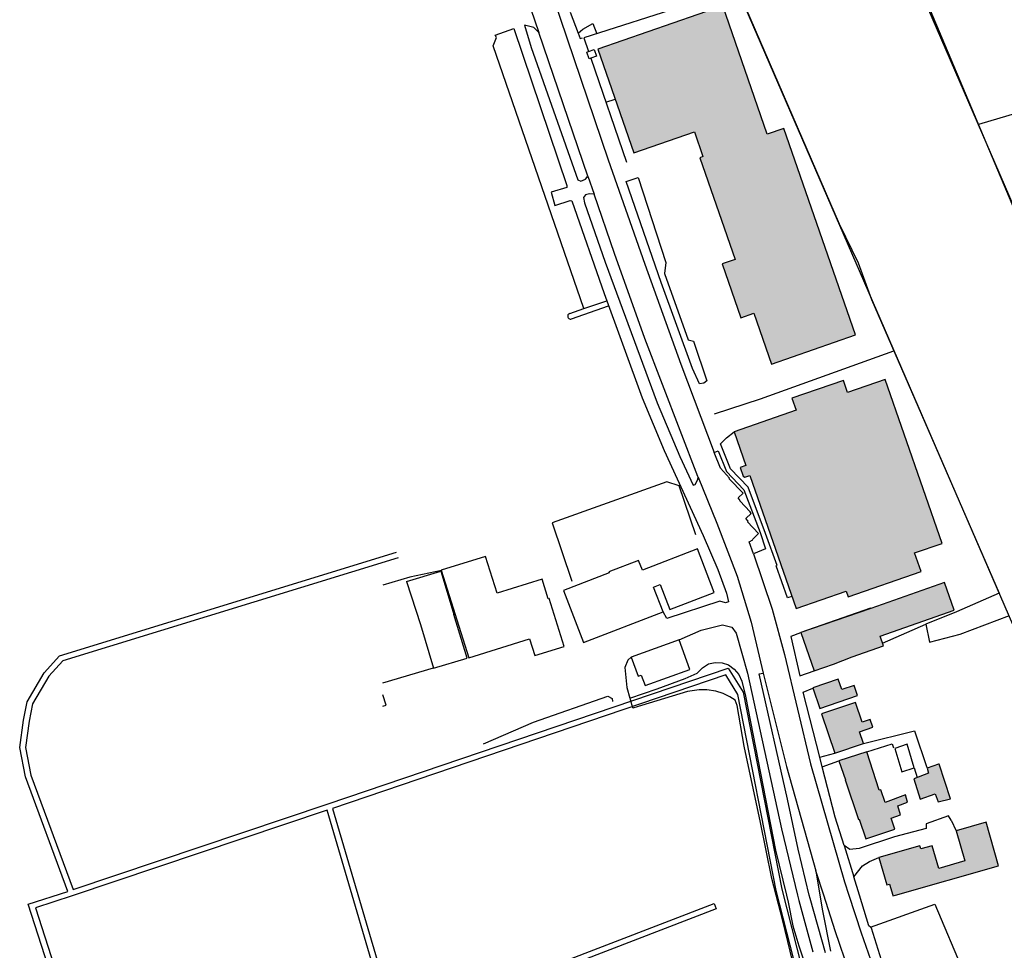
# Model space of a CAD drawing. Header units: metres. Extents: x 89795 to 94000, y 463250 to 466585.
# Tile 49 of 185: x 90404 to 90664, y 464235 to 464481. Entities that reach past the tile are written whole.
import ezdxf

# ---------------------------------------------------------------- set-up
doc = ezdxf.new("R2010")
doc.units = ezdxf.units.M
doc.layers.add('92.1_Bestaande bebouwing - Existing building H', color=7, linetype='Continuous', true_color=0xb5b6af)
doc.layers.add('XXX_Background', color=3, linetype='Continuous')

msp = doc.modelspace()

# ---------------------------------------------------------------- hatches: boundary and pattern name
at = {"layer": '92.1_Bestaande bebouwing - Existing building H'}
for points in [[(90589.52, 464484.36), (90556.58, 464472.94), (90566.06, 464445.59), (90582.04, 464451.14), (90584.3, 464444.63), (90583.44, 464444.33), (90592.74, 464417.52), (90589.37, 464416.35), (90594.29, 464402.15), (90597.67, 464403.32), (90602.31, 464389.93), (90624.47, 464397.61), (90605.61, 464452.02), (90601.25, 464450.51)], [(90632.33, 464385.92), (90622.41, 464382.48), (90621.32, 464385.65), (90607.75, 464380.95), (90608.86, 464377.76), (90592.51, 464372.1), (90592.5, 464372.09), (90595.59, 464363.18), (90594.12, 464362.66), (90594.9, 464360.4), (90595.32, 464360.12), (90596.67, 464360.59), (90608.83, 464325.51), (90622, 464330.07), (90622.51, 464328.58), (90641.76, 464335.25), (90640.05, 464340.18), (90647.31, 464342.69)], [(90650.47, 464325.12), (90647.93, 464332.38), (90628.48, 464325.57), (90610.04, 464319.21), (90613.59, 464309.08), (90613.59, 464309.08), (90618.67, 464310.85), (90623.6, 464312.77), (90631.86, 464315.7), (90630.95, 464318.28)], [(90619.94, 464306.87), (90613.23, 464304.6), (90615.06, 464299.2), (90625.01, 464302.58), (90624.09, 464305.27), (90620.86, 464304.17)], [(90628.38, 464296.27), (90626.24, 464295.54), (90624.45, 464300.8), (90615.54, 464297.76), (90619.06, 464287.41), (90626.61, 464289.98), (90625.57, 464293.04), (90629.07, 464294.23)], [(90627.46, 464287.73), (90620.1, 464285.39), (90621.8, 464280.41), (90621.78, 464280.4), (90625.27, 464269.92), (90625.44, 464269.98), (90627.16, 464264.84), (90634.84, 464267.4), (90633.83, 464270.27), (90636.32, 464271.18), (90635.6, 464273.5), (90638.19, 464274.47), (90637.66, 464276.41), (90632.29, 464274.43), (90631.16, 464277.76), (90630.69, 464277.63)], [(90646.55, 464284.55), (90646.38, 464284.47), (90643.34, 464283.43), (90643.74, 464282.15), (90639.8, 464280.61), (90641.49, 464275.32), (90645.5, 464276.71), (90646.25, 464274.6), (90649.52, 464275.39)], [(90658.85, 464269.2), (90651.02, 464266.96), (90653.29, 464259.02), (90646.39, 464257.05), (90644.68, 464263.03), (90641.69, 464262.18), (90641.46, 464262.97), (90630.64, 464259.88), (90632.69, 464252.71), (90633.46, 464252.93), (90634.29, 464250), (90634.35, 464249.8), (90635.03, 464250), (90662.12, 464257.73)]]:
    msp.add_hatch(color=256, dxfattribs=at).paths.add_polyline_path(points)

# ---------------------------------------------------------------- linework, layer by layer
at = {"layer": 'XXX_Background'}
for p, q in [((90540.28, 464500), (90559.34, 464443.78)), ((90540.28, 464500), (90559.34, 464443.78)), ((90636.49, 464500), (90676.29, 464407.89)), ((90537.07, 464488.99), (90541.06, 464477.32)), ((90537.07, 464488.99), (90541.06, 464477.32)), ((90593.26, 464489.08), (90620.2, 464426.88)), ((90579.89, 464484.49), (90552.94, 464475.9)), ((90589.52, 464484.36), (90556.58, 464472.94)), ((90589.52, 464484.36), (90556.58, 464472.94)), ((90601.25, 464450.51), (90589.52, 464484.36)), ((90601.25, 464450.51), (90589.52, 464484.36)), ((90549.33, 464482.71), (90551.44, 464477.12)), ((90549.33, 464482.71), (90551.44, 464477.12)), ((90529.55, 464476.66), (90534.45, 464478.36)), ((90529.55, 464476.66), (90534.45, 464478.36)), ((90534.45, 464478.36), (90548.46, 464437.03)), ((90534.45, 464478.36), (90548.46, 464437.03)), ((90537.31, 464479.26), (90539.09, 464473.38)), ((90539.79, 464478.62), (90537.31, 464479.26)), ((90537.31, 464479.26), (90539.09, 464473.38)), ((90539.79, 464478.62), (90537.31, 464479.26)), ((90541.06, 464477.32), (90539.79, 464478.62)), ((90541.06, 464477.32), (90539.79, 464478.62)), ((90551.44, 464477.12), (90552.62, 464478.24)), ((90551.44, 464477.12), (90552.62, 464478.24)), ((90552.62, 464478.24), (90555.3, 464479.68)), ((90552.62, 464478.24), (90555.3, 464479.68)), ((90555.3, 464479.68), (90556.38, 464477)), ((90555.3, 464479.68), (90556.38, 464477)), ((90529.06, 464473.81), (90529.89, 464475.98)), ((90529.89, 464475.98), (90529.55, 464476.66)), ((90554.02, 464439.45), (90541.06, 464477.32)), ((90554.02, 464439.45), (90541.06, 464477.32)), ((90551.44, 464477.12), (90551.95, 464475.75)), ((90551.44, 464477.12), (90551.95, 464475.75)), ((90551.95, 464475.75), (90552.61, 464475.88)), ((90551.95, 464475.75), (90552.61, 464475.88)), ((90552.94, 464475.9), (90554.17, 464472.31)), ((90552.94, 464404.57), (90529.06, 464473.81)), ((90539.09, 464473.38), (90551.33, 464438.47)), ((90539.09, 464473.38), (90551.33, 464438.47)), ((90554.17, 464472.31), (90555.65, 464472.82)), ((90554.17, 464472.31), (90555.65, 464472.82)), ((90555.65, 464472.82), (90556.26, 464471.07)), ((90555.65, 464472.82), (90556.26, 464471.07)), ((90556.58, 464472.94), (90566.06, 464445.59)), ((90556.58, 464472.94), (90566.06, 464445.59)), ((90553.71, 464472.15), (90554.17, 464472.31)), ((90553.71, 464472.15), (90554.17, 464472.31)), ((90554.32, 464470.4), (90553.71, 464472.15)), ((90554.32, 464470.4), (90553.71, 464472.15)), ((90554.77, 464470.56), (90554.32, 464470.4)), ((90554.77, 464470.56), (90554.32, 464470.4)), ((90556.26, 464471.07), (90554.77, 464470.56)), ((90556.26, 464471.07), (90554.77, 464470.56)), ((90554.77, 464470.56), (90564.16, 464443.16)), ((90691.82, 464463.58), (90656.9, 464453.07)), ((90558.76, 464458.92), (90561.15, 464459.77)), ((90558.76, 464458.92), (90561.15, 464459.77)), ((90605.61, 464452.02), (90601.25, 464450.51)), ((90605.61, 464452.02), (90601.25, 464450.51)), ((90624.47, 464397.61), (90605.61, 464452.02)), ((90624.47, 464397.61), (90605.61, 464452.02)), ((90566.06, 464445.59), (90582.04, 464451.14)), ((90566.06, 464445.59), (90582.04, 464451.14)), ((90582.04, 464451.14), (90584.3, 464444.63)), ((90582.04, 464451.14), (90584.3, 464444.63)), ((90584.3, 464444.63), (90583.44, 464444.33)), ((90584.3, 464444.63), (90583.44, 464444.33)), ((90583.44, 464444.33), (90592.74, 464417.52)), ((90583.44, 464444.33), (90592.74, 464417.52)), ((90559.34, 464443.78), (90568.98, 464416.29)), ((90559.34, 464443.78), (90568.98, 464416.29)), ((90553.34, 464438.65), (90554.02, 464439.45)), ((90553.34, 464438.65), (90554.02, 464439.45)), ((90554.02, 464439.45), (90555.64, 464434.71)), ((90554.02, 464439.45), (90555.64, 464434.71)), ((90564.04, 464438.03), (90567.21, 464439.15)), ((90564.04, 464438.03), (90567.21, 464439.15)), ((90567.21, 464439.15), (90574.48, 464416.72)), ((90567.21, 464439.15), (90574.48, 464416.72)), ((90548.45, 464436.45), (90544.3, 464435.21)), ((90548.45, 464436.45), (90544.3, 464435.21)), ((90548.46, 464437.03), (90548.45, 464436.45)), ((90548.46, 464437.03), (90548.45, 464436.45)), ((90551.33, 464438.47), (90552.12, 464438.17)), ((90551.33, 464438.47), (90552.12, 464438.17)), ((90552.12, 464438.17), (90553.34, 464438.65)), ((90552.12, 464438.17), (90553.34, 464438.65)), ((90573.3, 464411.45), (90564.04, 464438.03)), ((90573.3, 464411.45), (90564.04, 464438.03)), ((90544.3, 464435.21), (90545.28, 464431.77)), ((90544.3, 464435.21), (90545.28, 464431.77)), ((90553.34, 464434.5), (90552.81, 464433.8)), ((90553.34, 464434.5), (90552.81, 464433.8)), ((90552.81, 464433.8), (90553.12, 464432.47)), ((90552.81, 464433.8), (90553.12, 464432.47)), ((90554.41, 464434.83), (90553.34, 464434.5)), ((90554.41, 464434.83), (90553.34, 464434.5)), ((90555.64, 464434.71), (90554.41, 464434.83)), ((90555.64, 464434.71), (90554.41, 464434.83)), ((90560.99, 464419.07), (90555.64, 464434.71)), ((90560.99, 464419.07), (90555.64, 464434.71)), ((90545.28, 464431.77), (90549.34, 464433.07)), ((90545.28, 464431.77), (90549.34, 464433.07)), ((90549.34, 464433.07), (90549.73, 464432.92)), ((90549.34, 464433.07), (90549.73, 464432.92)), ((90549.73, 464432.92), (90558.25, 464408.54)), ((90549.73, 464432.92), (90558.25, 464408.54)), ((90553.12, 464432.47), (90558.55, 464416.81)), ((90553.12, 464432.47), (90558.55, 464416.81)), ((90620.2, 464426.88), (90625.19, 464416.6)), ((90568.98, 464396.65), (90560.99, 464419.07)), ((90568.98, 464396.65), (90560.99, 464419.07)), ((90558.55, 464416.81), (90572.25, 464379.69)), ((90558.55, 464416.81), (90572.25, 464379.69)), ((90568.98, 464416.29), (90578.47, 464389.96)), ((90568.98, 464416.29), (90578.47, 464389.96)), ((90574.48, 464416.72), (90574.21, 464413.83)), ((90574.48, 464416.72), (90574.21, 464413.83)), ((90592.74, 464417.52), (90589.37, 464416.35)), ((90592.74, 464417.52), (90589.37, 464416.35)), ((90589.37, 464416.35), (90594.29, 464402.15)), ((90589.37, 464416.35), (90594.29, 464402.15)), ((90625.19, 464416.6), (90628.7, 464406.97)), ((90574.21, 464413.83), (90580.42, 464396.34)), ((90574.21, 464413.83), (90580.42, 464396.34)), ((90581.56, 464388.74), (90573.3, 464411.45)), ((90581.56, 464388.74), (90573.3, 464411.45)), ((90558.25, 464408.54), (90568.29, 464381.06)), ((90558.25, 464408.54), (90568.29, 464381.06)), ((90549.72, 464401.87), (90559.45, 464405.26)), ((90552.94, 464404.57), (90558.97, 464406.57)), ((90628.7, 464406.97), (90662.28, 464329.61)), ((90549.2, 464403.27), (90552.94, 464404.57)), ((90594.29, 464402.15), (90597.67, 464403.32)), ((90594.29, 464402.15), (90597.67, 464403.32)), ((90597.67, 464403.32), (90602.31, 464389.93)), ((90597.67, 464403.32), (90602.31, 464389.93)), ((90602.31, 464389.93), (90624.47, 464397.61)), ((90602.31, 464389.93), (90624.47, 464397.61)), ((90582.95, 464360.34), (90568.98, 464396.65)), ((90582.95, 464360.34), (90568.98, 464396.65)), ((90580.42, 464396.34), (90581.83, 464395.97)), ((90580.42, 464396.34), (90581.83, 464395.97)), ((90581.83, 464395.97), (90585.33, 464385.52)), ((90581.83, 464395.97), (90585.33, 464385.52)), ((90599.44, 464380.76), (90634.59, 464393.4)), ((90578.47, 464389.96), (90587.26, 464366.66)), ((90578.47, 464389.96), (90587.26, 464366.66)), ((90583.37, 464384.77), (90581.56, 464388.74)), ((90583.37, 464384.77), (90581.56, 464388.74)), ((90584.55, 464384.9), (90583.37, 464384.77)), ((90584.55, 464384.9), (90583.37, 464384.77)), ((90585.33, 464385.52), (90584.55, 464384.9)), ((90585.33, 464385.52), (90584.55, 464384.9)), ((90621.32, 464385.65), (90607.75, 464380.95)), ((90621.32, 464385.65), (90607.75, 464380.95)), ((90622.41, 464382.48), (90621.32, 464385.65)), ((90622.41, 464382.48), (90621.32, 464385.65)), ((90632.33, 464385.92), (90622.41, 464382.48)), ((90632.33, 464385.92), (90622.41, 464382.48)), ((90647.31, 464342.69), (90632.33, 464385.92)), ((90647.31, 464342.69), (90632.33, 464385.92)), ((90568.29, 464381.06), (90574.11, 464367.16)), ((90568.29, 464381.06), (90574.11, 464367.16)), ((90572.25, 464379.69), (90578.24, 464365.59)), ((90572.25, 464379.69), (90578.24, 464365.59)), ((90587.38, 464376.85), (90599.44, 464380.76)), ((90607.75, 464380.95), (90608.86, 464377.76)), ((90607.75, 464380.95), (90608.86, 464377.76)), ((90608.86, 464377.76), (90592.5, 464372.1)), ((90608.86, 464377.76), (90592.5, 464372.1)), ((90590.46, 464370.49), (90592.5, 464372.09)), ((90592.5, 464372.1), (90595.59, 464363.18)), ((90592.5, 464372.1), (90595.59, 464363.18)), ((90588.91, 464368.95), (90590.46, 464370.49)), ((90591.58, 464362.33), (90588.91, 464368.95)), ((90574.11, 464367.16), (90584.32, 464344.81)), ((90574.11, 464367.16), (90584.32, 464344.81)), ((90587.26, 464366.66), (90588.35, 464367.09)), ((90588.89, 464362.53), (90587.26, 464366.66)), ((90588.35, 464367.09), (90590.54, 464361.66)), ((90578.24, 464365.59), (90581.71, 464358.04)), ((90578.24, 464365.59), (90581.71, 464358.04)), ((90591.32, 464359.85), (90588.89, 464362.53)), ((90590.54, 464361.66), (90595.08, 464356.83)), ((90596.18, 464357.47), (90591.58, 464362.33)), ((90595.59, 464363.18), (90594.12, 464362.66)), ((90595.59, 464363.18), (90594.12, 464362.66)), ((90594.12, 464362.66), (90594.9, 464360.4)), ((90594.12, 464362.66), (90594.9, 464360.4)), ((90574.81, 464358.9), (90544.55, 464348.13)), ((90578.06, 464357.83), (90574.81, 464358.9)), ((90582.27, 464358.25), (90582.96, 464359.55)), ((90582.27, 464358.25), (90582.96, 464359.55)), ((90583.02, 464360.18), (90582.95, 464360.34)), ((90583.02, 464360.18), (90582.95, 464360.34)), ((90582.96, 464359.55), (90583.02, 464360.18)), ((90582.96, 464359.55), (90583.02, 464360.18)), ((90583.02, 464360.18), (90587.93, 464348.05)), ((90583.02, 464360.18), (90587.93, 464348.05)), ((90591.19, 464359.73), (90591.32, 464359.85)), ((90594.85, 464355.93), (90591.19, 464359.73)), ((90594.9, 464360.4), (90595.32, 464360.12)), ((90594.9, 464360.4), (90595.32, 464360.12)), ((90595.32, 464360.12), (90596.67, 464360.59)), ((90595.32, 464360.12), (90596.67, 464360.59)), ((90596.67, 464360.59), (90608.83, 464325.51)), ((90596.67, 464360.59), (90608.83, 464325.51)), ((90582.45, 464344.98), (90578.06, 464357.83)), ((90581.71, 464358.04), (90582.27, 464358.25)), ((90581.71, 464358.04), (90582.27, 464358.25)), ((90593.57, 464354.67), (90594.85, 464355.93)), ((90595.08, 464356.83), (90599.38, 464345.52)), ((90600.79, 464345.3), (90596.18, 464357.47)), ((90594.1, 464354.01), (90593.57, 464354.67)), ((90594.01, 464353.91), (90594.1, 464354.01)), ((90596.77, 464350.99), (90594.01, 464353.91)), ((90597, 464350.54), (90596.77, 464350.99)), ((90544.55, 464348.13), (90549.78, 464332.73)), ((90587.93, 464348.05), (90593.33, 464334.09)), ((90587.93, 464348.05), (90593.33, 464334.09)), ((90595.6, 464349.28), (90597, 464350.54)), ((90596.21, 464348.58), (90595.6, 464349.28)), ((90596.05, 464348.41), (90596.21, 464348.58)), ((90598.97, 464345.3), (90596.05, 464348.41)), ((90599.38, 464345.52), (90600.79, 464341.24)), ((90584.32, 464344.81), (90588.19, 464335.82)), ((90584.32, 464344.81), (90588.19, 464335.82)), ((90596.44, 464343.09), (90597.46, 464343.59)), ((90597.58, 464339.91), (90596.44, 464343.09)), ((90597.31, 464343.72), (90598.97, 464345.3)), ((90597.46, 464343.59), (90597.31, 464343.72)), ((90603.81, 464336.82), (90600.79, 464345.3)), ((90582.84, 464341.23), (90568.35, 464335.64)), ((90582.84, 464341.23), (90568.35, 464335.64)), ((90587.27, 464329.74), (90582.84, 464341.23)), ((90587.27, 464329.74), (90582.84, 464341.23)), ((90600.79, 464341.24), (90597.58, 464339.91)), ((90640.05, 464340.18), (90647.31, 464342.69)), ((90640.05, 464340.18), (90647.31, 464342.69)), ((90527.03, 464339.26), (90515.39, 464335.61)), ((90530.08, 464329.54), (90527.03, 464339.26)), ((90567.36, 464338.22), (90559.48, 464335.18)), ((90567.36, 464338.22), (90559.48, 464335.18)), ((90568.35, 464335.64), (90567.36, 464338.22)), ((90568.35, 464335.64), (90567.36, 464338.22)), ((90597.58, 464339.91), (90602.57, 464325.36)), ((90597.58, 464339.91), (90602.57, 464325.36)), ((90641.76, 464335.25), (90640.05, 464340.18)), ((90641.76, 464335.25), (90640.05, 464340.18)), ((90506.23, 464332.64), (90515.24, 464335.38)), ((90515.4, 464335.57), (90507.07, 464333.8)), ((90515.24, 464335.38), (90518.69, 464323.97)), ((90515.39, 464335.61), (90522.63, 464312.55)), ((90559.48, 464335.18), (90559.58, 464334.92)), ((90559.48, 464335.18), (90559.58, 464334.92)), ((90588.19, 464335.82), (90590.51, 464329.56)), ((90588.19, 464335.82), (90590.51, 464329.56)), ((90603.57, 464336.75), (90603.81, 464336.82)), ((90606.61, 464328.37), (90603.57, 464336.75)), ((90622.51, 464328.58), (90641.76, 464335.25)), ((90622.51, 464328.58), (90641.76, 464335.25)), ((90507.07, 464333.8), (90500, 464331.65)), ((90506.23, 464332.64), (90509.87, 464321.3)), ((90541.91, 464333.26), (90530.08, 464329.54)), ((90543.54, 464328.08), (90541.91, 464333.26)), ((90559.58, 464334.92), (90547.59, 464330.3)), ((90559.58, 464334.92), (90547.59, 464330.3)), ((90593.33, 464334.09), (90596.96, 464321.91)), ((90593.33, 464334.09), (90596.96, 464321.91)), ((90547.59, 464330.3), (90552.88, 464316.59)), ((90547.59, 464330.3), (90552.88, 464316.59)), ((90571.31, 464331.17), (90573.04, 464331.83)), ((90571.31, 464331.17), (90573.04, 464331.83)), ((90573.82, 464324.67), (90571.31, 464331.17)), ((90573.82, 464324.67), (90571.31, 464331.17)), ((90573.04, 464331.83), (90575.59, 464325.23)), ((90573.04, 464331.83), (90575.59, 464325.23)), ((90608.83, 464325.51), (90622, 464330.07)), ((90608.83, 464325.51), (90622, 464330.07)), ((90622, 464330.07), (90622.51, 464328.58)), ((90622, 464330.07), (90622.51, 464328.58)), ((90647.93, 464332.38), (90628.48, 464325.57)), ((90647.93, 464332.38), (90628.48, 464325.57)), ((90650.47, 464325.12), (90647.93, 464332.38)), ((90650.47, 464325.12), (90647.93, 464332.38)), ((90543.77, 464328.15), (90543.54, 464328.08)), ((90547.72, 464315.56), (90543.77, 464328.15)), ((90588.73, 464327.43), (90574.82, 464322.88)), ((90588.73, 464327.43), (90574.82, 464322.88)), ((90575.59, 464325.23), (90587.27, 464329.74)), ((90575.59, 464325.23), (90587.27, 464329.74)), ((90590.24, 464327), (90588.73, 464327.43)), ((90590.24, 464327), (90588.73, 464327.43)), ((90591.01, 464327.31), (90590.24, 464327)), ((90591.01, 464327.31), (90590.24, 464327)), ((90590.51, 464329.56), (90591.01, 464327.31)), ((90590.51, 464329.56), (90591.01, 464327.31)), ((90607.72, 464328.71), (90606.61, 464328.37)), ((90662.28, 464329.61), (90651.05, 464324.67)), ((90602.57, 464325.36), (90605.74, 464313.42)), ((90602.57, 464325.36), (90605.74, 464313.42)), ((90628.45, 464325.66), (90610.04, 464319.21)), ((90628.45, 464325.66), (90610.04, 464319.21)), ((90628.48, 464325.57), (90628.45, 464325.66)), ((90628.48, 464325.57), (90628.45, 464325.66)), ((90630.95, 464318.28), (90650.47, 464325.12)), ((90630.95, 464318.28), (90650.47, 464325.12)), ((90522.17, 464312.47), (90518.69, 464323.97)), ((90552.88, 464316.59), (90573.82, 464324.67)), ((90552.88, 464316.59), (90573.82, 464324.67)), ((90574.82, 464322.88), (90573.82, 464324.67)), ((90574.82, 464322.88), (90573.82, 464324.67)), ((90651.05, 464324.67), (90643.02, 464321.41)), ((90652.05, 464318.81), (90665.06, 464323.67)), ((90509.87, 464321.3), (90513.35, 464309.8)), ((90578.01, 464317.29), (90583.84, 464319.86)), ((90578.01, 464317.29), (90583.84, 464319.86)), ((90583.84, 464319.86), (90589.46, 464321.26)), ((90583.84, 464319.86), (90589.46, 464321.26)), ((90589.46, 464321.26), (90591.87, 464320.6)), ((90589.46, 464321.26), (90591.87, 464320.6)), ((90591.87, 464320.6), (90593.08, 464319.03)), ((90591.87, 464320.6), (90593.08, 464319.03)), ((90596.96, 464321.91), (90600.2, 464308.47)), ((90596.96, 464321.91), (90600.2, 464308.47)), ((90631.6, 464316.44), (90643.02, 464321.41)), ((90643.02, 464321.41), (90644, 464316.64)), ((90522.63, 464312.55), (90538.62, 464317.57)), ((90538.62, 464317.57), (90540.02, 464313.14)), ((90578.01, 464317.29), (90565.43, 464312.75)), ((90578.01, 464317.29), (90565.43, 464312.75)), ((90580.82, 464309.5), (90578.01, 464317.29)), ((90580.82, 464309.5), (90578.01, 464317.29)), ((90593.08, 464319.03), (90596.02, 464308.53)), ((90593.08, 464319.03), (90596.02, 464308.53)), ((90610.03, 464319.15), (90607.43, 464318.12)), ((90610.03, 464319.15), (90607.43, 464318.12)), ((90607.43, 464318.12), (90609.81, 464307.83)), ((90607.43, 464318.12), (90609.81, 464307.83)), ((90610.04, 464319.21), (90613.59, 464309.08)), ((90610.04, 464319.21), (90613.59, 464309.08)), ((90631.86, 464315.7), (90630.95, 464318.28)), ((90631.86, 464315.7), (90630.95, 464318.28)), ((90644, 464316.64), (90652.05, 464318.81)), ((90540.02, 464313.14), (90547.72, 464315.56)), ((90623.6, 464312.77), (90631.86, 464315.7)), ((90623.6, 464312.77), (90631.86, 464315.7)), ((90513.35, 464309.8), (90522.17, 464312.47)), ((90564.52, 464311.93), (90563.74, 464310.01)), ((90564.52, 464311.93), (90563.74, 464310.01)), ((90565.43, 464312.75), (90564.52, 464311.93)), ((90565.43, 464312.75), (90564.52, 464311.93)), ((90565.43, 464312.75), (90567.27, 464307.67)), ((90565.43, 464312.75), (90567.27, 464307.67)), ((90605.74, 464313.42), (90612.62, 464284.61)), ((90605.74, 464313.42), (90612.62, 464284.61)), ((90618.67, 464310.85), (90623.6, 464312.77)), ((90618.67, 464310.85), (90623.6, 464312.77)), ((90500, 464305.98), (90513.31, 464309.93)), ((90563.74, 464310.01), (90564.25, 464304.69)), ((90563.74, 464310.01), (90564.25, 464304.69)), ((90569.05, 464305.24), (90580.82, 464309.5)), ((90569.05, 464305.24), (90580.82, 464309.5)), ((90582.77, 464308.46), (90584.17, 464309.89)), ((90584.17, 464309.89), (90585.8, 464310.95)), ((90585.8, 464310.95), (90587.54, 464311.29)), ((90587.54, 464311.29), (90589.35, 464311.19)), ((90589.35, 464311.19), (90591.01, 464310.69)), ((90591.01, 464310.69), (90592.56, 464309.54)), ((90592.56, 464309.54), (90593.76, 464308.16)), ((90613.59, 464309.08), (90618.67, 464310.85)), ((90613.59, 464309.08), (90618.67, 464310.85)), ((90567.27, 464307.67), (90568.07, 464307.96)), ((90567.27, 464307.67), (90568.07, 464307.96)), ((90568.07, 464307.96), (90569.05, 464305.24)), ((90568.07, 464307.96), (90569.05, 464305.24)), ((90572.25, 464304.38), (90579.59, 464307.11)), ((90579.59, 464307.11), (90582.77, 464308.46)), ((90593.76, 464308.16), (90594.51, 464306.39)), ((90596.02, 464308.53), (90604.97, 464267.51)), ((90596.02, 464308.53), (90604.97, 464267.51)), ((90599.13, 464308.29), (90600.2, 464308.47)), ((90599.13, 464308.29), (90600.2, 464308.47)), ((90606.57, 464275.25), (90599.13, 464308.29)), ((90606.57, 464275.25), (90599.13, 464308.29)), ((90600.2, 464308.47), (90606.33, 464283.91)), ((90600.2, 464308.47), (90606.33, 464283.91)), ((90609.81, 464307.83), (90613.61, 464309.09)), ((90609.81, 464307.83), (90613.61, 464309.09)), ((90609.81, 464307.83), (90613.61, 464309.09)), ((90619.94, 464306.87), (90613.23, 464304.6)), ((90619.94, 464306.87), (90613.23, 464304.6)), ((90620.86, 464304.17), (90619.94, 464306.87)), ((90620.86, 464304.17), (90619.94, 464306.87)), ((90564.25, 464304.69), (90565.08, 464301.91)), ((90564.25, 464304.69), (90565.08, 464301.91)), ((90565.08, 464301.91), (90572.25, 464304.38)), ((90583.3, 464304.14), (90580.24, 464303.65)), ((90585.35, 464304.07), (90583.3, 464304.14)), ((90587.71, 464303.71), (90585.35, 464304.07)), ((90594.51, 464306.39), (90595.48, 464302.43)), ((90610.65, 464303.51), (90613.27, 464304.57)), ((90610.65, 464303.51), (90613.27, 464304.57)), ((90613.23, 464304.6), (90615.06, 464299.2)), ((90613.23, 464304.6), (90615.06, 464299.2)), ((90624.09, 464305.27), (90620.86, 464304.17)), ((90624.09, 464305.27), (90620.86, 464304.17)), ((90625.01, 464302.58), (90624.09, 464305.27)), ((90625.01, 464302.58), (90624.09, 464305.27)), ((90500.84, 464300.09), (90500, 464302.78)), ((90539.69, 464295.6), (90559.21, 464302.45)), ((90559.21, 464302.45), (90560.41, 464301.8)), ((90560.41, 464301.8), (90560.46, 464301.04)), ((90565.08, 464301.91), (90565.15, 464301.55)), ((90565.15, 464301.55), (90565.71, 464299.45)), ((90580.24, 464303.65), (90566.06, 464299.35)), ((90589.65, 464303.12), (90587.71, 464303.71)), ((90591.42, 464302.27), (90589.65, 464303.12)), ((90592.77, 464301.41), (90591.42, 464302.27)), ((90593.29, 464299.97), (90592.77, 464301.41)), ((90595.48, 464302.43), (90603.44, 464261.88)), ((90615.08, 464286.36), (90610.65, 464303.51)), ((90615.08, 464286.36), (90610.65, 464303.51)), ((90615.08, 464286.36), (90610.65, 464303.51)), ((90615.06, 464299.2), (90625.01, 464302.58)), ((90615.06, 464299.2), (90625.01, 464302.58)), ((90500, 464299.83), (90500.84, 464300.09)), ((90565.71, 464299.45), (90566.06, 464299.35)), ((90595.19, 464289.26), (90593.29, 464299.97)), ((90624.45, 464300.8), (90615.54, 464297.76)), ((90624.45, 464300.8), (90615.54, 464297.76)), ((90626.24, 464295.54), (90624.45, 464300.8)), ((90626.24, 464295.54), (90624.45, 464300.8)), ((90615.54, 464297.76), (90619.06, 464287.41)), ((90615.54, 464297.76), (90619.06, 464287.41)), ((90628.38, 464296.27), (90626.24, 464295.54)), ((90628.38, 464296.27), (90626.24, 464295.54)), ((90629.07, 464294.23), (90628.38, 464296.27)), ((90629.07, 464294.23), (90628.38, 464296.27)), ((90526.51, 464289.86), (90539.69, 464295.6)), ((90625.57, 464293.04), (90629.07, 464294.23)), ((90625.57, 464293.04), (90629.07, 464294.23)), ((90626.61, 464289.98), (90625.57, 464293.04)), ((90626.61, 464289.98), (90625.57, 464293.04)), ((90626.61, 464289.98), (90640, 464293.32)), ((90626.61, 464289.98), (90640, 464293.32)), ((90626.61, 464289.98), (90640, 464293.32)), ((90640, 464293.32), (90643.23, 464283.65)), ((90640, 464293.32), (90643.23, 464283.65)), ((90640, 464293.32), (90643.23, 464283.65)), ((90599.47, 464269.12), (90595.19, 464289.26)), ((90619.06, 464287.41), (90626.61, 464289.98)), ((90619.06, 464287.41), (90626.61, 464289.98)), ((90627.46, 464287.73), (90634.12, 464289.88)), ((90627.46, 464287.73), (90634.12, 464289.88)), ((90627.46, 464287.73), (90634.12, 464289.88)), ((90634.12, 464289.88), (90634.47, 464288.82)), ((90634.12, 464289.88), (90634.47, 464288.82)), ((90634.12, 464289.88), (90634.47, 464288.82)), ((90638.1, 464289.81), (90634.87, 464288.67)), ((90638.1, 464289.81), (90634.87, 464288.67)), ((90634.87, 464288.67), (90636.69, 464282.51)), ((90634.87, 464288.67), (90636.69, 464282.51)), ((90639.97, 464283.56), (90638.1, 464289.81)), ((90639.97, 464283.56), (90638.1, 464289.81)), ((90615.08, 464286.36), (90619.06, 464287.41)), ((90615.08, 464286.36), (90619.06, 464287.41)), ((90615.08, 464286.36), (90619.06, 464287.41)), ((90615.73, 464283.82), (90615.08, 464286.36)), ((90615.73, 464283.82), (90615.08, 464286.36)), ((90615.73, 464283.82), (90615.08, 464286.36)), ((90627.46, 464287.73), (90620.1, 464285.39)), ((90627.46, 464287.73), (90620.1, 464285.39)), ((90630.69, 464277.63), (90627.46, 464287.73)), ((90630.69, 464277.63), (90627.46, 464287.73)), ((90606.33, 464283.91), (90614.07, 464256.36)), ((90606.33, 464283.91), (90614.07, 464256.36)), ((90606.33, 464283.91), (90614.07, 464256.36)), ((90612.62, 464284.61), (90621.56, 464253.54)), ((90612.62, 464284.61), (90621.56, 464253.54)), ((90612.62, 464284.61), (90621.56, 464253.54)), ((90615.73, 464283.82), (90620.1, 464285.39)), ((90615.73, 464283.82), (90620.1, 464285.39)), ((90615.73, 464283.82), (90620.1, 464285.39)), ((90619.16, 464270.57), (90615.73, 464283.82)), ((90619.16, 464270.57), (90615.73, 464283.82)), ((90619.16, 464270.57), (90615.73, 464283.82)), ((90620.1, 464285.39), (90621.8, 464280.41)), ((90620.1, 464285.39), (90621.8, 464280.41)), ((90636.69, 464282.51), (90639.97, 464283.56)), ((90636.69, 464282.51), (90639.97, 464283.56)), ((90639.97, 464283.56), (90640.74, 464280.98)), ((90639.97, 464283.56), (90640.74, 464280.98)), ((90639.97, 464283.56), (90640.74, 464280.98)), ((90646.38, 464284.47), (90643.34, 464283.43)), ((90646.38, 464284.47), (90643.34, 464283.43)), ((90643.34, 464283.43), (90643.74, 464282.15)), ((90643.34, 464283.43), (90643.74, 464282.15)), ((90646.55, 464284.55), (90646.38, 464284.47)), ((90646.55, 464284.55), (90646.38, 464284.47)), ((90649.52, 464275.39), (90646.55, 464284.55)), ((90649.52, 464275.39), (90646.55, 464284.55)), ((90643.74, 464282.15), (90639.8, 464280.61)), ((90643.74, 464282.15), (90639.8, 464280.61)), ((90639.8, 464280.61), (90641.49, 464275.32)), ((90639.8, 464280.61), (90641.49, 464275.32)), ((90621.8, 464280.41), (90621.78, 464280.4)), ((90621.8, 464280.41), (90621.78, 464280.4)), ((90621.78, 464280.4), (90625.27, 464269.92)), ((90621.78, 464280.4), (90625.27, 464269.92)), ((90631.16, 464277.76), (90630.69, 464277.63)), ((90631.16, 464277.76), (90630.69, 464277.63)), ((90632.29, 464274.43), (90631.16, 464277.76)), ((90632.29, 464274.43), (90631.16, 464277.76)), ((90637.66, 464276.41), (90632.29, 464274.43)), ((90637.66, 464276.41), (90632.29, 464274.43)), ((90638.19, 464274.47), (90637.66, 464276.41)), ((90638.19, 464274.47), (90637.66, 464276.41)), ((90641.49, 464275.32), (90645.5, 464276.71)), ((90641.49, 464275.32), (90645.5, 464276.71)), ((90645.5, 464276.71), (90646.25, 464274.6)), ((90645.5, 464276.71), (90646.25, 464274.6)), ((90609.34, 464262.14), (90606.57, 464275.25)), ((90609.34, 464262.14), (90606.57, 464275.25)), ((90635.6, 464273.5), (90638.19, 464274.47)), ((90635.6, 464273.5), (90638.19, 464274.47)), ((90636.32, 464271.18), (90635.6, 464273.5)), ((90636.32, 464271.18), (90635.6, 464273.5)), ((90646.25, 464274.6), (90649.52, 464275.39)), ((90646.25, 464274.6), (90649.52, 464275.39)), ((90621.48, 464263.05), (90619.16, 464270.57)), ((90621.48, 464263.05), (90619.16, 464270.57)), ((90621.48, 464263.05), (90619.16, 464270.57)), ((90633.83, 464270.27), (90636.32, 464271.18)), ((90633.83, 464270.27), (90636.32, 464271.18)), ((90634.84, 464267.4), (90633.83, 464270.27)), ((90634.84, 464267.4), (90633.83, 464270.27)), ((90649.01, 464270.88), (90643.05, 464268.77)), ((90649.01, 464270.88), (90643.05, 464268.77)), ((90649.01, 464270.88), (90643.05, 464268.77)), ((90649.64, 464269.79), (90649.01, 464270.88)), ((90649.64, 464269.79), (90649.01, 464270.88)), ((90649.64, 464269.79), (90649.01, 464270.88)), ((90602.43, 464254.4), (90599.47, 464269.12)), ((90625.27, 464269.92), (90625.44, 464269.98)), ((90625.27, 464269.92), (90625.44, 464269.98)), ((90625.44, 464269.98), (90627.16, 464264.84)), ((90625.44, 464269.98), (90627.16, 464264.84)), ((90643.05, 464268.77), (90643.09, 464267.53)), ((90643.05, 464268.77), (90643.09, 464267.53)), ((90643.05, 464268.77), (90643.09, 464267.53)), ((90649.64, 464269.79), (90651.02, 464266.96)), ((90649.64, 464269.79), (90651.02, 464266.96)), ((90649.64, 464269.79), (90651.02, 464266.96)), ((90658.85, 464269.2), (90651.02, 464266.96)), ((90658.85, 464269.2), (90651.02, 464266.96)), ((90662.12, 464257.73), (90658.85, 464269.2)), ((90662.12, 464257.73), (90658.85, 464269.2)), ((90604.97, 464267.51), (90609.23, 464250)), ((90604.97, 464267.51), (90609.23, 464250)), ((90634.71, 464265.4), (90625.4, 464262.33)), ((90634.71, 464265.4), (90625.4, 464262.33)), ((90634.71, 464265.4), (90625.4, 464262.33)), ((90627.16, 464264.84), (90634.84, 464267.4)), ((90627.16, 464264.84), (90634.84, 464267.4)), ((90643.09, 464267.53), (90634.71, 464265.4)), ((90643.09, 464267.53), (90634.71, 464265.4)), ((90643.09, 464267.53), (90634.71, 464265.4)), ((90651.02, 464266.96), (90653.29, 464259.02)), ((90651.02, 464266.96), (90653.29, 464259.02)), ((90622.99, 464262), (90621.48, 464263.05)), ((90621.48, 464263.05), (90624.01, 464254.85)), ((90622.99, 464262), (90621.48, 464263.05)), ((90621.48, 464263.05), (90624.01, 464254.85)), ((90622.99, 464262), (90621.48, 464263.05)), ((90621.48, 464263.05), (90624.01, 464254.85)), ((90641.46, 464262.97), (90630.64, 464259.88)), ((90641.46, 464262.97), (90630.64, 464259.88)), ((90641.69, 464262.18), (90641.46, 464262.97)), ((90641.69, 464262.18), (90641.46, 464262.97)), ((90644.68, 464263.03), (90641.69, 464262.18)), ((90644.68, 464263.03), (90641.69, 464262.18)), ((90646.39, 464257.05), (90644.68, 464263.03)), ((90646.39, 464257.05), (90644.68, 464263.03)), ((90603.44, 464261.88), (90606.27, 464250)), ((90612.31, 464250), (90609.34, 464262.14)), ((90612.31, 464250), (90609.34, 464262.14)), ((90625.4, 464262.33), (90622.99, 464262)), ((90625.4, 464262.33), (90622.99, 464262)), ((90625.4, 464262.33), (90622.99, 464262)), ((90628.2, 464258.88), (90630.64, 464259.88)), ((90628.2, 464258.88), (90630.64, 464259.88)), ((90628.2, 464258.88), (90630.64, 464259.88)), ((90630.64, 464259.88), (90632.69, 464252.71)), ((90630.64, 464259.88), (90632.69, 464252.71)), ((90624.01, 464254.85), (90626.3, 464257.75)), ((90624.01, 464254.85), (90626.3, 464257.75)), ((90624.01, 464254.85), (90626.3, 464257.75)), ((90626.3, 464257.75), (90628.2, 464258.88)), ((90626.3, 464257.75), (90628.2, 464258.88)), ((90626.3, 464257.75), (90628.2, 464258.88)), ((90635.03, 464250), (90662.12, 464257.73)), ((90635.03, 464250), (90662.12, 464257.73)), ((90653.29, 464259.02), (90646.39, 464257.05)), ((90653.29, 464259.02), (90646.39, 464257.05)), ((90614.07, 464256.36), (90615.11, 464250)), ((90616.12, 464250), (90614.07, 464256.36)), ((90614.07, 464256.36), (90615.11, 464250)), ((90616.12, 464250), (90614.07, 464256.36)), ((90614.07, 464256.36), (90615.11, 464250)), ((90616.12, 464250), (90614.07, 464256.36)), ((90625.51, 464250), (90624.01, 464254.85)), ((90625.51, 464250), (90624.01, 464254.85)), ((90625.51, 464250), (90624.01, 464254.85)), ((90603.58, 464250), (90602.43, 464254.4)), ((90621.56, 464253.54), (90622.72, 464250)), ((90621.56, 464253.54), (90622.72, 464250)), ((90621.56, 464253.54), (90622.72, 464250)), ((90632.69, 464252.71), (90633.46, 464252.93)), ((90632.69, 464252.71), (90633.46, 464252.93)), ((90633.46, 464252.93), (90634.29, 464250)), ((90633.46, 464252.93), (90634.29, 464250)), ((90605.36, 464243.23), (90603.58, 464250)), ((90606.27, 464250), (90606.71, 464248.14)), ((90609.23, 464250), (90609.57, 464248.62)), ((90612.52, 464249.14), (90612.31, 464250)), ((90615.11, 464250), (90615.79, 464245.83)), ((90619.16, 464240.58), (90616.12, 464250)), ((90622.72, 464250), (90625.97, 464240.06)), ((90628.01, 464241.94), (90625.51, 464250)), ((90634.29, 464250), (90634.35, 464249.8)), ((90634.35, 464249.8), (90635.03, 464250)), ((90606.71, 464248.14), (90607.98, 464241.91)), ((90609.57, 464248.62), (90613.23, 464235.08)), ((90616.56, 464234.83), (90612.52, 464249.14)), ((90628.4, 464241.55), (90645.4, 464247.65)), ((90645.4, 464247.65), (90653.65, 464227.94)), ((90615.79, 464245.83), (90617.92, 464235.24)), ((90608.56, 464229.81), (90605.36, 464243.23)), ((90607.98, 464241.91), (90609.53, 464236.61)), ((90628.4, 464241.55), (90628.01, 464241.94)), ((90624.12, 464226.12), (90619.16, 464240.58)), ((90625.97, 464240.06), (90630.2, 464228.09)), ((90628.66, 464241.3), (90628.4, 464241.55)), ((90631.8, 464231.46), (90628.66, 464241.3)), ((90609.53, 464236.61), (90614, 464223.58))]:
    msp.add_line(p, q, dxfattribs=at)
for points in [[(90576.75, 464527.11), (90673.53, 464303.54), (90680.63, 464290.55), (90701.46, 464239.07), (90701.7, 464235.89), (90700.72, 464230.86), (90699.5, 464229.02), (90645.78, 464203.41), (90648.85, 464196.29), (90705.06, 464223.21), (90721.43, 464190.75), (90724.83, 464190.75), (90733.48, 464171.91), (90722.17, 464165.17), (90742, 464124.38), (90772.59, 464180.16), (90730.04, 464279.39), (90707.62, 464332.74), (90632.61, 464510.69)], [(90449.14, 464115.47), (90406.58, 464247.62), (90416.99, 464250.99), (90405.83, 464281.21), (90404.34, 464288.9), (90405.33, 464296.09), (90406.33, 464300.93), (90410.79, 464308.62), (90414.85, 464313.05), (90503.59, 464340.34)], [(90504.03, 464338.91), (90415.68, 464311.74), (90412, 464307.72), (90407.75, 464300.39), (90406.81, 464295.84), (90405.86, 464288.94), (90407.28, 464281.61), (90418.41, 464251.46), (90485.56, 464274.02), (90590.96, 464309.84), (90594.91, 464303.47), (90605.09, 464251.59), (90614.21, 464215.68)], [(90612.79, 464215.21), (90603.62, 464251.26), (90593.49, 464302.91), (90590.32, 464308.04), (90486.72, 464272.83), (90503.61, 464215.55), (90587.22, 464247.75), (90587.76, 464246.35), (90502.63, 464213.57), (90485.3, 464272.35), (90418.2, 464249.8), (90408.47, 464246.66), (90450.57, 464115.93)]]:
    msp.add_lwpolyline(points, dxfattribs=at)
for points in [[(90589.52, 464484.36), (90556.58, 464472.94), (90566.06, 464445.59), (90582.04, 464451.14), (90584.3, 464444.63), (90583.44, 464444.33), (90592.74, 464417.52), (90589.37, 464416.35), (90594.29, 464402.15), (90597.67, 464403.32), (90602.31, 464389.93), (90624.47, 464397.61), (90605.61, 464452.02), (90601.25, 464450.51)], [(90632.33, 464385.92), (90622.41, 464382.48), (90621.32, 464385.65), (90607.75, 464380.95), (90608.86, 464377.76), (90592.51, 464372.1), (90592.5, 464372.09), (90595.59, 464363.18), (90594.12, 464362.66), (90594.9, 464360.4), (90595.32, 464360.12), (90596.67, 464360.59), (90608.83, 464325.51), (90622, 464330.07), (90622.51, 464328.58), (90641.76, 464335.25), (90640.05, 464340.18), (90647.31, 464342.69)], [(90630.95, 464318.28), (90650.47, 464325.12), (90647.93, 464332.38), (90628.48, 464325.57), (90610.04, 464319.21), (90610.04, 464319.21), (90613.59, 464309.08), (90613.59, 464309.08), (90618.67, 464310.85), (90623.6, 464312.77), (90631.86, 464315.7)], [(90624.09, 464305.27), (90620.86, 464304.17), (90619.94, 464306.87), (90613.23, 464304.6), (90615.06, 464299.2), (90625.01, 464302.58)], [(90628.38, 464296.27), (90626.24, 464295.54), (90624.45, 464300.8), (90615.54, 464297.76), (90619.06, 464287.41), (90626.61, 464289.98), (90625.57, 464293.04), (90629.07, 464294.23)], [(90631.16, 464277.76), (90630.69, 464277.63), (90627.46, 464287.73), (90620.1, 464285.39), (90621.8, 464280.41), (90621.78, 464280.4), (90625.27, 464269.92), (90625.44, 464269.98), (90627.16, 464264.84), (90634.84, 464267.4), (90633.83, 464270.27), (90636.32, 464271.18), (90635.6, 464273.5), (90638.19, 464274.47), (90637.66, 464276.41), (90632.29, 464274.43)], [(90646.55, 464284.55), (90646.38, 464284.47), (90643.34, 464283.43), (90643.74, 464282.15), (90639.8, 464280.61), (90641.49, 464275.32), (90645.5, 464276.71), (90646.25, 464274.6), (90649.52, 464275.39)], [(90662.12, 464257.73), (90658.85, 464269.2), (90651.02, 464266.96), (90653.29, 464259.02), (90646.39, 464257.05), (90644.68, 464263.03), (90641.69, 464262.18), (90641.46, 464262.97), (90630.64, 464259.88), (90632.69, 464252.71), (90633.46, 464252.93), (90634.29, 464250), (90634.35, 464249.8), (90635.03, 464250)]]:
    msp.add_lwpolyline(points, close=True, dxfattribs=at)
msp.add_arc((90549.42, 464402.55), 0.747, 106.6545, 293.7649, dxfattribs=at)

doc.saveas('drawing.dxf')
